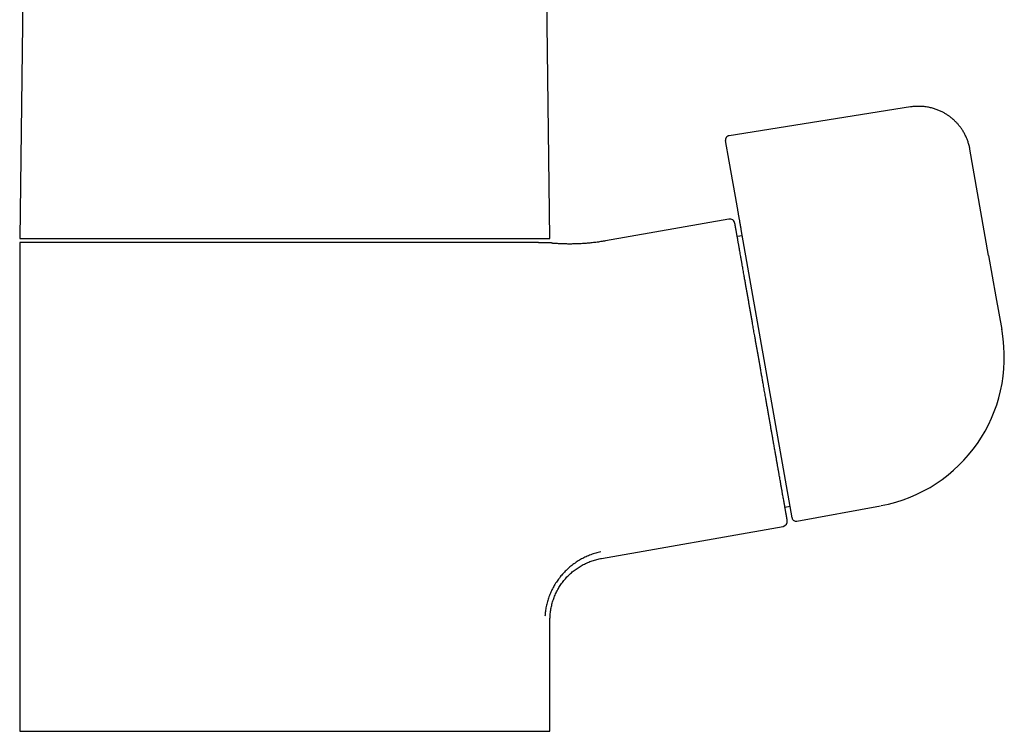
# Model space of a CAD drawing. Header units: millimetres. Extents: x 8 to 820, y 12 to 524.
# Tile 13 of 27: x 376 to 471, y 355 to 424. Entities that reach past the tile are written whole.
import ezdxf

# ---------------------------------------------------------------- set-up
doc = ezdxf.new("R2010")
doc.units = ezdxf.units.MM

msp = doc.modelspace()

# ---------------------------------------------------------------- linework, layer by layer
at = {"color": 7, "linetype": 'Continuous', "lineweight": 30}
for p, q in [((377.446, 477.839), (376.468, 402.475)), ((427.468, 402.475), (426.489, 477.839)), ((462.152, 415.11), (444.687, 412.343)), ((444.706, 409.89), (444.355, 411.879)), ((469.658, 400.833), (467.858, 411.039)), ((445.463, 405.595), (444.706, 409.89)), ((444.672, 404.325), (432.823, 402.235)), ((376.468, 402.475), (427.468, 402.475)), ((445.969, 402.726), (445.477, 402.639)), ((450.753, 375.598), (445.862, 403.332)), ((376.468, 402.075), (376.468, 355.075)), ((426.358, 402.075), (376.468, 402.075)), ((470.943, 393.548), (470.91, 393.73)), ((450.061, 376.64), (450.554, 376.727)), ((451.22, 375.274), (459.264, 376.765)), ((459.305, 376.772), (459.305, 376.772)), ((432.426, 371.703), (449.883, 374.781)), ((427.468, 355.075), (427.468, 365.794)), ((376.468, 355.075), (427.468, 355.075))]:
    msp.add_line(p, q, dxfattribs=at)
at = {"color": 7, "linetype": 'Continuous', "lineweight": 30, "flags": 128}
msp.add_lwpolyline([(469.658, 400.833), (470.36, 396.85), (470.912, 393.72)], dxfattribs=at)
at = {"color": 7, "linetype": 'Continuous', "lineweight": 30}
for centre, radius, start, end in [((444.759, 403.832), 0.5, 10, 100.00017), ((456.663, 391.03), 14.5, 280.5, 10), ((449.795, 375.273), 0.5, 280.00016, 10), ((451.147, 375.667), 0.4, 190, 280.5)]:
    msp.add_arc(centre, radius, start, end, dxfattribs=at)
for points, knots in [([(467.858, 411.039), (467.846, 411.103), (467.823, 411.229), (467.778, 411.413), (467.729, 411.59), (467.675, 411.759), (467.616, 411.922), (467.554, 412.078), (467.486, 412.235), (467.411, 412.393), (467.33, 412.549), (467.246, 412.697), (467.162, 412.836), (467.077, 412.966), (466.988, 413.093), (466.897, 413.216), (466.804, 413.334), (466.712, 413.444), (466.623, 413.544), (466.537, 413.636), (466.456, 413.719), (466.38, 413.793), (466.31, 413.859), (466.242, 413.92), (466.173, 413.98), (466.097, 414.044), (466.012, 414.112), (465.917, 414.185), (465.813, 414.26), (465.7, 414.337), (465.578, 414.415), (465.449, 414.493), (465.314, 414.568), (465.171, 414.642), (465.02, 414.713), (464.86, 414.783), (464.694, 414.848), (464.522, 414.909), (464.345, 414.964), (464.159, 415.015), (463.965, 415.06), (463.764, 415.098), (463.564, 415.128), (463.369, 415.15), (463.178, 415.164), (462.981, 415.17), (462.78, 415.169), (462.574, 415.159), (462.364, 415.141), (462.223, 415.12), (462.152, 415.11)], [0, 0, 0, 0, 0.02505, 0.049397, 0.073051, 0.096019, 0.118309, 0.139927, 0.160879, 0.184486, 0.2072, 0.229029, 0.249978, 0.270055, 0.289263, 0.309753, 0.329169, 0.347517, 0.364803, 0.381033, 0.39621, 0.409561, 0.421982, 0.433477, 0.444943, 0.457395, 0.471679, 0.487074, 0.503582, 0.521198, 0.539897, 0.559676, 0.579312, 0.599905, 0.621452, 0.643952, 0.667402, 0.690482, 0.714408, 0.73918, 0.764793, 0.791245, 0.818536, 0.842593, 0.867266, 0.892556, 0.918467, 0.945004, 0.972177, 1, 1, 1, 1]), ([(444.687, 412.343), (444.666, 412.339), (444.626, 412.331), (444.571, 412.308), (444.525, 412.281), (444.488, 412.252), (444.459, 412.224), (444.437, 412.199), (444.421, 412.177), (444.408, 412.157), (444.397, 412.138), (444.386, 412.117), (444.376, 412.092), (444.368, 412.069), (444.361, 412.046), (444.356, 412.023), (444.351, 411.993), (444.349, 411.958), (444.35, 411.919), (444.354, 411.892), (444.356, 411.878)], [0, 0, 0, 0, 0.099573, 0.19281, 0.277478, 0.351881, 0.414877, 0.466363, 0.509975, 0.546351, 0.577199, 0.614496, 0.65737, 0.700863, 0.730955, 0.769011, 0.816199, 0.871884, 0.93519, 1, 1, 1, 1]), ([(445.862, 403.332), (445.86, 403.345), (445.856, 403.37), (445.847, 403.419), (445.837, 403.477), (445.825, 403.544), (445.812, 403.618), (445.797, 403.701), (445.781, 403.794), (445.763, 403.897), (445.743, 404.009), (445.722, 404.126), (445.701, 404.248), (445.678, 404.38), (445.653, 404.519), (445.627, 404.667), (445.601, 404.817), (445.574, 404.97), (445.546, 405.125), (445.519, 405.281), (445.491, 405.438), (445.473, 405.543), (445.463, 405.595)], [0, 0, 0, 0, 0.044573, 0.089349, 0.1342, 0.17899, 0.22358, 0.268514, 0.313565, 0.363125, 0.412429, 0.461587, 0.510871, 0.560228, 0.615294, 0.670191, 0.725035, 0.780001, 0.835043, 0.890105, 0.945117, 1, 1, 1, 1]), ([(449.979, 377.108), (449.967, 377.174), (449.944, 377.307), (449.906, 377.52), (449.867, 377.741), (449.831, 377.944), (449.8, 378.124), (449.773, 378.278), (449.745, 378.436), (449.715, 378.602), (449.682, 378.79), (449.645, 378.999), (449.605, 379.23), (449.563, 379.466), (449.527, 379.67), (449.497, 379.838), (449.474, 379.969), (449.451, 380.101), (449.427, 380.235), (449.404, 380.37), (449.369, 380.565), (449.324, 380.821), (449.267, 381.142), (449.21, 381.47), (449.158, 381.763), (449.113, 382.018), (449.075, 382.234), (449.036, 382.452), (448.997, 382.673), (448.952, 382.93), (448.9, 383.223), (448.842, 383.555), (448.783, 383.89), (448.723, 384.228), (448.663, 384.57), (448.602, 384.916), (448.54, 385.266), (448.476, 385.633), (448.408, 386.017), (448.337, 386.417), (448.266, 386.82), (448.204, 387.175), (448.15, 387.481), (448.105, 387.737), (448.059, 387.995), (448.014, 388.253), (447.959, 388.56), (447.897, 388.916), (447.826, 389.319), (447.754, 389.723), (447.696, 390.052), (447.651, 390.307), (447.619, 390.488), (447.588, 390.669), (447.556, 390.85), (447.524, 391.031), (447.492, 391.211), (447.45, 391.447), (447.399, 391.737), (447.339, 392.08), (447.279, 392.421), (447.219, 392.761), (447.163, 393.074), (447.113, 393.363), (447.066, 393.625), (447.02, 393.886), (446.975, 394.14), (446.925, 394.428), (446.868, 394.748), (446.806, 395.104), (446.744, 395.456), (446.682, 395.803), (446.622, 396.147), (446.56, 396.494), (446.499, 396.843), (446.437, 397.194), (446.376, 397.538), (446.324, 397.834), (446.28, 398.084), (446.244, 398.291), (446.208, 398.495), (446.171, 398.701), (446.132, 398.925), (446.089, 399.165), (446.045, 399.416), (446.002, 399.662), (445.966, 399.864), (445.938, 400.025), (445.916, 400.146), (445.895, 400.267), (445.874, 400.385), (445.854, 400.502), (445.825, 400.666), (445.788, 400.873), (445.745, 401.118), (445.704, 401.354), (445.669, 401.552), (445.64, 401.716), (445.616, 401.85), (445.593, 401.979), (445.571, 402.105), (445.546, 402.246), (445.519, 402.398), (445.491, 402.56), (445.464, 402.712), (445.439, 402.856), (445.415, 402.991), (445.393, 403.117), (445.372, 403.235), (445.352, 403.347), (445.333, 403.454), (445.316, 403.553), (445.3, 403.64), (445.289, 403.706), (445.28, 403.756), (445.274, 403.793), (445.268, 403.825), (445.263, 403.852), (445.258, 403.88), (445.254, 403.902), (445.252, 403.917), (445.251, 403.918), (445.251, 403.918)], [0, 0, 0, 0, 0.010877, 0.021735, 0.032583, 0.043431, 0.050253, 0.05708, 0.063915, 0.070848, 0.078097, 0.087145, 0.096183, 0.105216, 0.11425, 0.118983, 0.12372, 0.128459, 0.133202, 0.137949, 0.142702, 0.15343, 0.164138, 0.174833, 0.185524, 0.192246, 0.198972, 0.205705, 0.212445, 0.219196, 0.228982, 0.238748, 0.248503, 0.258251, 0.268001, 0.277758, 0.287529, 0.29732, 0.308278, 0.319214, 0.330136, 0.341054, 0.347919, 0.354788, 0.361664, 0.368548, 0.375444, 0.386172, 0.39688, 0.407575, 0.418266, 0.423067, 0.42787, 0.432676, 0.437485, 0.442298, 0.447115, 0.451939, 0.461166, 0.470378, 0.47958, 0.488777, 0.497975, 0.505206, 0.512444, 0.519692, 0.526859, 0.533696, 0.543855, 0.554003, 0.564149, 0.574299, 0.58446, 0.59464, 0.605515, 0.616372, 0.62722, 0.638067, 0.64489, 0.651718, 0.658554, 0.665488, 0.672737, 0.681785, 0.690823, 0.699856, 0.70889, 0.713623, 0.71836, 0.723099, 0.727842, 0.732589, 0.737342, 0.74807, 0.758778, 0.769473, 0.780164, 0.786886, 0.793612, 0.800345, 0.807085, 0.813836, 0.823622, 0.833388, 0.843143, 0.852891, 0.862641, 0.872398, 0.882169, 0.89196, 0.902918, 0.913854, 0.924776, 0.935694, 0.942559, 0.949428, 0.956304, 0.963188, 0.970084, 0.980812, 0.99152, 1, 1, 1, 1]), ([(426.358, 402.075), (426.416, 402.075), (426.519, 402.075), (426.655, 402.075), (426.775, 402.075), (426.886, 402.075), (426.989, 402.075), (427.083, 402.075), (427.168, 402.075), (427.244, 402.075), (427.313, 402.075), (427.373, 402.075), (427.426, 402.075), (427.471, 402.075), (427.506, 402.075), (427.532, 402.075), (427.55, 402.075), (427.562, 402.075), (427.563, 402.075), (427.564, 402.075)], [0, 0, 0, 0, 0.079252, 0.142715, 0.206192, 0.269673, 0.33315, 0.396613, 0.45669, 0.516774, 0.576858, 0.636934, 0.694152, 0.751374, 0.808591, 0.857749, 0.906906, 0.953453, 1, 1, 1, 1]), ([(427.743, 401.996), (427.727, 401.998), (427.694, 402.003), (427.646, 402.02), (427.602, 402.043), (427.577, 402.065), (427.564, 402.075)], [0, 0, 0, 0, 0.250016, 0.5000036, 0.7499914, 1, 1, 1, 1]), ([(432.823, 402.235), (432.667, 402.209), (432.354, 402.156), (431.883, 402.091), (431.41, 402.036), (430.936, 401.993), (430.461, 401.961), (429.994, 401.94), (429.537, 401.931), (429.088, 401.932), (428.639, 401.943), (428.191, 401.963), (427.893, 401.985), (427.743, 401.996)], [0, 0, 0, 0, 0.093333, 0.186666, 0.28, 0.373333, 0.466666, 0.559999, 0.647999, 0.736, 0.824, 0.912, 1, 1, 1, 1]), ([(450.287, 375.36), (450.287, 375.36), (450.287, 375.358), (450.286, 375.365), (450.284, 375.375), (450.283, 375.384), (450.281, 375.396), (450.278, 375.411), (450.275, 375.427), (450.272, 375.446), (450.267, 375.474), (450.26, 375.513), (450.25, 375.568), (450.239, 375.632), (450.226, 375.703), (450.213, 375.778), (450.2, 375.853), (450.187, 375.926), (450.173, 376.005), (450.159, 376.087), (450.141, 376.185), (450.121, 376.303), (450.096, 376.445), (450.069, 376.596), (450.041, 376.757), (450.011, 376.926), (449.989, 377.047), (449.979, 377.108)], [0, 0, 0, 0, 0.0117015, 0.0681849, 0.093551, 0.1189262, 0.1443148, 0.1697208, 0.1951483, 0.2206014, 0.2460841, 0.2948332, 0.3435007, 0.3921152, 0.4407058, 0.4893013, 0.5275062, 0.565746, 0.6040347, 0.6419029, 0.6780281, 0.7317073, 0.7853278, 0.8389285, 0.8925483, 0.9462259, 1, 1, 1, 1]), ([(432.343, 372.333), (432.263, 372.315), (432.103, 372.278), (431.865, 372.212), (431.629, 372.137), (431.396, 372.054), (431.167, 371.963), (430.943, 371.865), (430.723, 371.759), (430.507, 371.645), (430.294, 371.523), (430.084, 371.393), (429.878, 371.254), (429.677, 371.108), (429.481, 370.955), (429.292, 370.796), (429.109, 370.631), (428.934, 370.461), (428.765, 370.286), (428.602, 370.103), (428.444, 369.914), (428.293, 369.718), (428.148, 369.517), (428.012, 369.311), (427.884, 369.102), (427.764, 368.89), (427.653, 368.676), (427.55, 368.458), (427.455, 368.235), (427.367, 368.008), (427.288, 367.777), (427.217, 367.544), (427.155, 367.309), (427.103, 367.073), (427.059, 366.838), (427.025, 366.603), (426.999, 366.367), (426.989, 366.21), (426.985, 366.131)], [0, 0, 0, 0, 0.028, 0.056, 0.084, 0.112, 0.14, 0.1675, 0.195, 0.2225, 0.25, 0.278, 0.306, 0.334, 0.362, 0.39, 0.4175, 0.445, 0.4725, 0.5, 0.528, 0.556, 0.584, 0.612, 0.64, 0.6675, 0.695, 0.7225, 0.75, 0.778, 0.806, 0.834, 0.862, 0.89, 0.9175, 0.945, 0.9725, 1, 1, 1, 1]), ([(427.468, 365.794), (427.468, 365.872), (427.47, 366.028), (427.484, 366.262), (427.507, 366.496), (427.539, 366.728), (427.58, 366.958), (427.629, 367.185), (427.687, 367.408), (427.753, 367.628), (427.828, 367.848), (427.913, 368.065), (428.006, 368.281), (428.107, 368.492), (428.216, 368.7), (428.333, 368.901), (428.457, 369.097), (428.588, 369.287), (428.725, 369.472), (428.871, 369.652), (429.024, 369.828), (429.185, 369.999), (429.353, 370.163), (429.527, 370.32), (429.706, 370.47), (429.889, 370.612), (430.077, 370.746), (430.27, 370.872), (430.468, 370.992), (430.672, 371.104), (430.882, 371.21), (431.096, 371.307), (431.313, 371.395), (431.532, 371.475), (431.753, 371.545), (431.975, 371.607), (432.199, 371.66), (432.35, 371.688), (432.426, 371.703)], [0, 0, 0, 0, 0.028, 0.056, 0.084, 0.112, 0.14, 0.1675, 0.195, 0.2225, 0.25, 0.278, 0.306, 0.334, 0.362, 0.39, 0.4175, 0.445, 0.4725, 0.5, 0.528, 0.556, 0.584, 0.612, 0.64, 0.6675, 0.695, 0.7225, 0.75, 0.778, 0.806, 0.834, 0.862, 0.89, 0.9175, 0.945, 0.9725, 1, 1, 1, 1])]:
    msp.add_open_spline(points, degree=3, knots=knots, dxfattribs=at)

doc.saveas('drawing.dxf')
